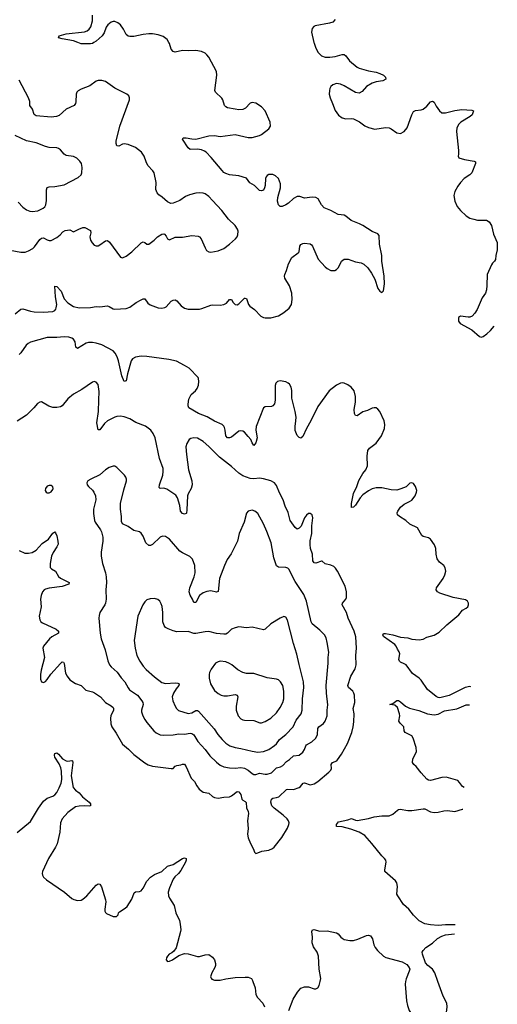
# Model space of a CAD drawing. Header units: inches. Extents: x 1305449 to 1407403, y 744709 to 841554.
# Tile 106 of 114: x 1401916 to 1407001, y 809756 to 820242. Entities that reach past the tile are written whole.
import ezdxf

# ---------------------------------------------------------------- set-up
doc = ezdxf.new("R2010")
doc.units = ezdxf.units.IN
doc.header["$MEASUREMENT"] = 0
for name, color, linetype in [('B4800', 7, 'Continuous'), ('B4801', 7, 'Continuous'), ('B4802', 7, 'Continuous')]:
    doc.layers.add(name, color=color, linetype=linetype)

msp = doc.modelspace()

# ---------------------------------------------------------------- linework, layer by layer
at = {"layer": 'B4800', "color": 6, "elevation": 1100}
for points in [[(1404399, 810000), (1404422, 809930), (1404430, 809862), (1404449, 809830), (1404503, 809770), (1404523, 809730)], [(1404780, 809690), (1404826, 809810), (1404873, 809887), (1404910, 809929), (1404950, 809944), (1404990, 809944), (1405050, 809922), (1405070, 809922), (1405090, 809931), (1405105, 809955), (1405116, 810000)], [(1406025, 810000), (1406019, 809970), (1406035, 809795), (1406044, 809744), (1406064, 809690), (1406130, 809583), (1406164, 809564), (1406181, 809561), (1406210, 809563), (1406250, 809573), (1406330, 809606), (1406410, 809621), (1406430, 809630), (1406450, 809650), (1406460, 809670), (1406468, 809730), (1406463, 809770), (1406423, 809843), (1406367, 810000)]]:
    msp.add_lwpolyline(points, dxfattribs=at)
at = {"layer": 'B4801', "color": 6}
for points, elevation in [([(1401867, 817110), (1401930, 817158), (1401950, 817163), (1402030, 817138), (1402070, 817132), (1402170, 817128), (1402270, 817136), (1402290, 817147), (1402300, 817160), (1402306, 817174), (1402311, 817209), (1402298, 817290), (1402290, 817403), (1402310, 817400), (1402357, 817350), (1402391, 817270), (1402430, 817227), (1402490, 817189), (1402550, 817172), (1402670, 817178), (1402730, 817187), (1402770, 817185), (1402850, 817194), (1402870, 817189), (1402910, 817164), (1402930, 817159), (1403050, 817168), (1403090, 817180), (1403157, 817230), (1403210, 817258), (1403230, 817268), (1403249, 817269), (1403282, 817222), (1403304, 817204), (1403390, 817174), (1403430, 817170), (1403461, 817179), (1403474, 817186), (1403530, 817245), (1403550, 817257), (1403570, 817259), (1403590, 817248), (1403634, 817194), (1403670, 817169), (1403710, 817160), (1403830, 817159), (1403855, 817165), (1403950, 817202), (1403970, 817206), (1404050, 817203), (1404090, 817208), (1404117, 817223), (1404150, 817261), (1404163, 817263), (1404170, 817264), (1404189, 817230), (1404209, 817209), (1404230, 817207), (1404250, 817216), (1404290, 817259), (1404310, 817277), (1404317, 817277), (1404332, 817272), (1404352, 817210), (1404366, 817190), (1404416, 817156), (1404485, 817085), (1404510, 817071), (1404530, 817066), (1404590, 817067), (1404670, 817090), (1404730, 817123), (1404785, 817170), (1404809, 817210), (1404818, 817262), (1404814, 817330), (1404788, 817408), (1404740, 817490), (1404736, 817510), (1404739, 817530), (1404757, 817570), (1404777, 817643), (1404812, 817708), (1404882, 817758), (1404890, 817770), (1404899, 817830), (1404910, 817849), (1404930, 817859), (1404950, 817861), (1405010, 817856), (1405024, 817844), (1405035, 817830), (1405093, 817693), (1405170, 817609), (1405190, 817591), (1405230, 817570), (1405270, 817570), (1405290, 817583), (1405310, 817605), (1405342, 817670), (1405370, 817692), (1405412, 817692), (1405490, 817663), (1405550, 817652), (1405579, 817639), (1405621, 817601), (1405663, 817543), (1405698, 817478), (1405730, 817381), (1405749, 817350), (1405770, 817336), (1405790, 817356), (1405801, 817430), (1405798, 817510), (1405772, 817670), (1405771, 817731), (1405745, 817850), (1405744, 817944), (1405730, 817963), (1405668, 817988), (1405571, 818051), (1405534, 818070), (1405445, 818105), (1405390, 818150), (1405370, 818159), (1405307, 818167), (1405230, 818211), (1405159, 818239), (1405130, 818270), (1405094, 818334), (1405070, 818349), (1405030, 818354), (1404950, 818343), (1404900, 818360), (1404870, 818360), (1404830, 818338), (1404778, 818290), (1404750, 818271), (1404710, 818253), (1404690, 818254), (1404670, 818271), (1404660, 818310), (1404664, 818350), (1404693, 818450), (1404694, 818494), (1404672, 818550), (1404641, 818581), (1404610, 818593), (1404590, 818594), (1404570, 818592), (1404550, 818583), (1404540, 818570), (1404534, 818550), (1404530, 818475), (1404524, 818450), (1404510, 818427), (1404490, 818420), (1404470, 818423), (1404416, 818476), (1404365, 818505), (1404330, 818554), (1404250, 818579), (1404150, 818590), (1404110, 818604), (1404090, 818616), (1404070, 818635), (1403956, 818776), (1403901, 818830), (1403882, 818842), (1403850, 818857), (1403810, 818865), (1403730, 818860), (1403710, 818879), (1403648, 818970), (1403657, 818983), (1403690, 818984), (1403750, 818972), (1403790, 818970), (1403930, 819007), (1403990, 819010), (1404050, 818998), (1404210, 819018), (1404350, 818989), (1404390, 818987), (1404470, 819008), (1404490, 819019), (1404570, 819079), (1404588, 819110), (1404582, 819150), (1404528, 819270), (1404490, 819315), (1404430, 819354), (1404390, 819359), (1404370, 819353), (1404321, 819299), (1404290, 819286), (1404250, 819284), (1404210, 819289), (1404130, 819304), (1404110, 819314), (1404098, 819330), (1404079, 819390), (1404068, 819408), (1403999, 819470), (1403994, 819490), (1404015, 819650), (1404012, 819690), (1403930, 819843), (1403910, 819869), (1403890, 819885), (1403850, 819905), (1403790, 819915), (1403710, 819912), (1403650, 819916), (1403570, 819896), (1403550, 819903), (1403530, 819930), (1403510, 819990), (1403504, 820000)], 1100), ([(1402706, 820000), (1402690, 819990), (1402670, 819986), (1402570, 819986), (1402536, 820000)], 1100), ([(1405049, 820000), (1405051, 819991), (1405070, 819939), (1405094, 819894), (1405130, 819858), (1405170, 819845), (1405218, 819842), (1405273, 819850), (1405350, 819873), (1405370, 819873), (1405390, 819857), (1405426, 819806), (1405510, 819736), (1405530, 819725), (1405630, 819696), (1405710, 819682), (1405750, 819670), (1405788, 819650), (1405810, 819630), (1405813, 819610), (1405783, 819590), (1405710, 819579), (1405670, 819565), (1405610, 819530), (1405561, 819479), (1405530, 819461), (1405490, 819466), (1405370, 819539), (1405330, 819557), (1405290, 819562), (1405250, 819550), (1405230, 819530), (1405219, 819510), (1405213, 819487), (1405210, 819450), (1405220, 819410), (1405248, 819350), (1405275, 819275), (1405310, 819226), (1405350, 819196), (1405388, 819188), (1405450, 819191), (1405470, 819186), (1405535, 819155), (1405592, 819112), (1405630, 819095), (1405696, 819076), (1405810, 819093), (1405850, 819090), (1405870, 819081), (1405930, 819038), (1405970, 819030), (1406010, 819050), (1406042, 819090), (1406092, 819228), (1406110, 819265), (1406130, 819276), (1406190, 819283), (1406210, 819289), (1406250, 819320), (1406290, 819367), (1406310, 819376), (1406330, 819364), (1406350, 819323), (1406385, 819270), (1406410, 819252), (1406450, 819249), (1406550, 819277), (1406625, 819285), (1406730, 819279), (1406748, 819270), (1406732, 819230), (1406711, 819210), (1406612, 819150), (1406591, 819130), (1406571, 819090), (1406567, 819050), (1406589, 818851), (1406589, 818811), (1406584, 818790), (1406592, 818772), (1406653, 818753), (1406755, 818735), (1406769, 818729), (1406769, 818710), (1406730, 818611), (1406709, 818590), (1406649, 818551), (1406608, 818510), (1406581, 818470), (1406550, 818413), (1406538, 818370), (1406548, 818310), (1406573, 818253), (1406610, 818209), (1406670, 818154), (1406710, 818130), (1406750, 818117), (1406790, 818109), (1406886, 818106), (1406915, 818090), (1406939, 818050), (1406960, 817960), (1407000, 817870), (1407001, 817790), (1406986, 817730), (1406982, 817690), (1406972, 817670), (1406950, 817650), (1406938, 817630), (1406892, 817530), (1406891, 817410), (1406886, 817366), (1406875, 817330), (1406840, 817280), (1406785, 817155), (1406762, 817118), (1406734, 817086), (1406710, 817074), (1406690, 817073), (1406610, 817086), (1406589, 817070), (1406586, 817050), (1406589, 817030), (1406606, 817006), (1406730, 816941), (1406810, 816870), (1406830, 816863), (1406850, 816868), (1406890, 816896), (1406930, 816934), (1406968, 816980)], 1100), ([(1401813, 817787), (1401930, 817765), (1401973, 817767), (1402010, 817779), (1402055, 817805), (1402075, 817825), (1402130, 817900), (1402150, 817917), (1402170, 817920), (1402210, 817897), (1402230, 817890), (1402250, 817891), (1402310, 817922), (1402348, 817952), (1402376, 817984), (1402402, 817998), (1402450, 818005), (1402490, 817982), (1402547, 818013), (1402590, 818030), (1402610, 818028), (1402670, 817996), (1402672, 817972), (1402664, 817930), (1402670, 817896), (1402686, 817866), (1402710, 817842), (1402730, 817834), (1402750, 817834), (1402770, 817843), (1402830, 817889), (1402850, 817890), (1402873, 817873), (1402990, 817713), (1403010, 817706), (1403050, 817724), (1403110, 817771), (1403210, 817867), (1403230, 817875), (1403250, 817868), (1403270, 817851), (1403290, 817852), (1403347, 817893), (1403384, 817930), (1403430, 817959), (1403450, 817962), (1403458, 817958), (1403477, 817937), (1403490, 817909), (1403510, 817899), (1403570, 817925), (1403650, 817925), (1403750, 817943), (1403816, 817936), (1403830, 817930), (1403849, 817909), (1403890, 817811), (1403906, 817786), (1403930, 817769), (1403950, 817765), (1404030, 817780), (1404090, 817804), (1404149, 817850), (1404213, 817910), (1404231, 817930), (1404239, 817950), (1404243, 817990), (1404236, 818010), (1404209, 818050), (1404138, 818118), (1404067, 818210), (1403970, 818317), (1403930, 818359), (1403890, 818388), (1403870, 818396), (1403830, 818399), (1403790, 818394), (1403724, 818376), (1403681, 818359), (1403622, 818318), (1403550, 818287), (1403525, 818285), (1403490, 818301), (1403432, 818352), (1403396, 818376), (1403378, 818398), (1403367, 818433), (1403369, 818510), (1403347, 818610), (1403333, 818633), (1403281, 818690), (1403261, 818730), (1403242, 818790), (1403212, 818830), (1403150, 818882), (1403070, 818913), (1403030, 818920), (1403010, 818916), (1402970, 818896), (1402950, 818899), (1402944, 818924), (1402945, 818950), (1402984, 819110), (1403086, 819390), (1403086, 819410), (1403077, 819430), (1403056, 819450), (1402930, 819513), (1402830, 819583), (1402790, 819596), (1402750, 819594), (1402730, 819586), (1402663, 819537), (1402570, 819502), (1402537, 819483), (1402526, 819470), (1402517, 819450), (1402513, 819367), (1402509, 819351), (1402496, 819330), (1402410, 819291), (1402337, 819223), (1402308, 819212), (1402250, 819205), (1402090, 819217), (1402071, 819231), (1402051, 819290), (1402025, 819330), (1402023, 819370), (1402010, 819410), (1401910, 819599)], 1200), ([(1401899, 818299), (1401950, 818245), (1401990, 818217), (1402023, 818203), (1402050, 818198), (1402110, 818208), (1402166, 818234), (1402183, 818250), (1402195, 818270), (1402203, 818317), (1402202, 818430), (1402210, 818454), (1402230, 818463), (1402290, 818465), (1402390, 818485), (1402539, 818561), (1402569, 818590), (1402578, 818610), (1402583, 818670), (1402574, 818710), (1402557, 818737), (1402526, 818766), (1402490, 818784), (1402410, 818796), (1402390, 818810), (1402350, 818857), (1402330, 818870), (1402310, 818876), (1402230, 818881), (1402190, 818891), (1402090, 818932), (1401990, 818954), (1401868, 819010)], 1300), ([(1406718, 813139), (1406710, 813140), (1406660, 813130), (1406490, 813044), (1406390, 813022), (1406370, 813025), (1406350, 813035), (1406256, 813110), (1406192, 813210), (1406170, 813230), (1406098, 813278), (1406032, 813370), (1406010, 813384), (1405970, 813399), (1405958, 813410), (1405954, 813430), (1405964, 813490), (1405957, 813510), (1405937, 813537), (1405923, 813570), (1405909, 813590), (1405790, 813672), (1405782, 813690), (1405784, 813696), (1405790, 813705), (1405810, 813706), (1405890, 813691), (1405970, 813667), (1406050, 813658), (1406090, 813644), (1406170, 813638), (1406210, 813646), (1406252, 813668), (1406330, 813688), (1406381, 813719), (1406462, 813798), (1406590, 813903), (1406630, 813954), (1406670, 813975), (1406688, 813990), (1406695, 814010), (1406694, 814030), (1406683, 814050), (1406663, 814063), (1406530, 814089), (1406390, 814136), (1406364, 814150), (1406351, 814170), (1406353, 814190), (1406426, 814290), (1406442, 814330), (1406452, 814370), (1406445, 814405), (1406431, 814430), (1406385, 814465), (1406362, 814502), (1406351, 814550), (1406346, 814610), (1406333, 814650), (1406290, 814710), (1406270, 814723), (1406210, 814739), (1406197, 814750), (1406152, 814832), (1406071, 814871), (1406026, 814910), (1405961, 814950), (1405939, 814970), (1405936, 814990), (1405942, 815010), (1405970, 815050), (1406010, 815083), (1406066, 815110), (1406090, 815127), (1406128, 815170), (1406142, 815210), (1406143, 815230), (1406131, 815271), (1406110, 815302), (1406090, 815311), (1406070, 815307), (1406030, 815268), (1405975, 815245), (1405930, 815233), (1405870, 815235), (1405770, 815256), (1405710, 815256), (1405670, 815246), (1405630, 815224), (1405570, 815183), (1405540, 815150), (1405490, 815071), (1405470, 815050), (1405450, 815049), (1405448, 815090), (1405470, 815198), (1405504, 815270), (1405526, 815334), (1405570, 815410), (1405600, 815450), (1405618, 815490), (1405614, 815594), (1405624, 815656), (1405640, 815680), (1405710, 815734), (1405768, 815810), (1405799, 815890), (1405803, 815930), (1405795, 815970), (1405750, 816070), (1405730, 816096), (1405710, 816108), (1405690, 816110), (1405670, 816106), (1405618, 816082), (1405570, 816066), (1405510, 816024), (1405490, 816028), (1405481, 816050), (1405477, 816090), (1405492, 816170), (1405491, 816230), (1405476, 816290), (1405444, 816330), (1405410, 816353), (1405370, 816371), (1405350, 816374), (1405330, 816372), (1405290, 816351), (1405212, 816290), (1405090, 816124), (1405015, 815970), (1404968, 815890), (1404930, 815802), (1404910, 815785), (1404890, 815791), (1404870, 815813), (1404850, 815869), (1404848, 815910), (1404857, 815970), (1404858, 816010), (1404848, 816070), (1404815, 816210), (1404813, 816293), (1404807, 816330), (1404790, 816360), (1404773, 816373), (1404750, 816384), (1404690, 816397), (1404660, 816390), (1404642, 816370), (1404635, 816345), (1404635, 816190), (1404628, 816152), (1404611, 816129), (1404598, 816122), (1404530, 816121), (1404510, 816107), (1404435, 815910), (1404431, 815870), (1404444, 815790), (1404430, 815736), (1404410, 815709), (1404390, 815737), (1404376, 815770), (1404350, 815805), (1404310, 815848), (1404290, 815860), (1404270, 815865), (1404250, 815860), (1404170, 815797), (1404150, 815789), (1404129, 815789), (1404109, 815810), (1404104, 815870), (1404098, 815898), (1404090, 815913), (1404071, 815931), (1403990, 815967), (1403913, 816013), (1403820, 816050), (1403718, 816110), (1403710, 816130), (1403709, 816149), (1403718, 816202), (1403741, 816250), (1403788, 816290), (1403806, 816314), (1403819, 816350), (1403823, 816390), (1403820, 816420), (1403817, 816430), (1403722, 816530), (1403670, 816561), (1403584, 816604), (1403505, 816625), (1403270, 816656), (1403210, 816658), (1403150, 816648), (1403117, 816630), (1403102, 816610), (1403063, 816470), (1403050, 816398), (1403030, 816389), (1403004, 816450), (1402968, 816608), (1402953, 816653), (1402934, 816690), (1402910, 816714), (1402790, 816781), (1402730, 816799), (1402690, 816805), (1402650, 816805), (1402623, 816797), (1402530, 816739), (1402515, 816755), (1402508, 816810), (1402490, 816839), (1402470, 816850), (1402440, 816860), (1402390, 816866), (1402310, 816857), (1402210, 816858), (1402031, 816809), (1402005, 816795), (1401985, 816775), (1401930, 816694), (1401910, 816677)], 1100), ([(1401910, 814589), (1401970, 814562), (1402010, 814561), (1402050, 814567), (1402090, 814594), (1402157, 814663), (1402222, 814710), (1402270, 814773), (1402290, 814788), (1402298, 814778), (1402310, 814746), (1402322, 814690), (1402324, 814656), (1402313, 814630), (1402271, 814569), (1402255, 814530), (1402240, 814450), (1402242, 814410), (1402254, 814394), (1402298, 814370), (1402331, 814311), (1402350, 814294), (1402444, 814250), (1402441, 814230), (1402370, 814205), (1402230, 814189), (1402190, 814178), (1402176, 814170), (1402160, 814150), (1402144, 814110), (1402139, 814070), (1402144, 813990), (1402124, 813890), (1402130, 813850), (1402142, 813830), (1402159, 813819), (1402304, 813750), (1402330, 813730), (1402331, 813710), (1402258, 813670), (1402234, 813650), (1402168, 813570), (1402163, 813550), (1402180, 813450), (1402145, 813315), (1402138, 813270), (1402138, 813218), (1402150, 813190), (1402170, 813185), (1402190, 813195), (1402210, 813214), (1402248, 813272), (1402350, 813387), (1402370, 813405), (1402381, 813401), (1402390, 813387), (1402404, 813284), (1402420, 813250), (1402451, 813211), (1402510, 813172), (1402570, 813153), (1402622, 813102), (1402690, 813083), (1402712, 813072), (1402775, 813030), (1402831, 812971), (1402890, 812936), (1402910, 812918), (1402915, 812910), (1402914, 812890), (1402887, 812830), (1402883, 812803), (1402885, 812745), (1402897, 812710), (1402944, 812644), (1403010, 812526), (1403075, 812475), (1403130, 812418), (1403247, 812327), (1403285, 812305), (1403330, 812292), (1403530, 812266), (1403550, 812268), (1403570, 812292), (1403590, 812301), (1403630, 812305), (1403650, 812315), (1403670, 812314), (1403687, 812287), (1403743, 812163), (1403776, 812130), (1403802, 812082), (1403828, 812048), (1403870, 812016), (1403930, 812005), (1403970, 811970), (1403990, 811958), (1404030, 811953), (1404090, 811964), (1404150, 811967), (1404170, 811975), (1404230, 812024), (1404250, 812019), (1404269, 811990), (1404282, 811942), (1404290, 811931), (1404317, 811917), (1404326, 811906), (1404331, 811850), (1404349, 811809), (1404352, 811790), (1404342, 811710), (1404349, 811630), (1404343, 811570), (1404350, 811530), (1404372, 811470), (1404404, 811410), (1404416, 811376), (1404430, 811363), (1404450, 811369), (1404493, 811387), (1404570, 811397), (1404606, 811414), (1404626, 811430), (1404708, 811532), (1404768, 811632), (1404783, 811670), (1404784, 811690), (1404777, 811710), (1404764, 811730), (1404721, 811770), (1404625, 811845), (1404601, 811870), (1404589, 811910), (1404598, 811942), (1404610, 811953), (1404650, 811958), (1404674, 811966), (1404757, 812043), (1404770, 812049), (1404830, 812043), (1404890, 812064), (1404905, 812075), (1404933, 812110), (1404950, 812114), (1405010, 812094), (1405050, 812103), (1405090, 812128), (1405208, 812230), (1405227, 812250), (1405234, 812266), (1405232, 812310), (1405238, 812322), (1405248, 812332), (1405291, 812349), (1405301, 812359), (1405341, 812419), (1405405, 812535), (1405453, 812650), (1405468, 812712), (1405474, 812766), (1405476, 812850), (1405468, 812908), (1405484, 812970), (1405480, 813050), (1405475, 813070), (1405464, 813090), (1405417, 813130), (1405410, 813150), (1405442, 813250), (1405488, 813330), (1405500, 813370), (1405496, 813470), (1405501, 813550), (1405496, 813670), (1405477, 813730), (1405413, 813870), (1405397, 813930), (1405349, 814010), (1405354, 814030), (1405387, 814070), (1405395, 814090), (1405397, 814150), (1405380, 814210), (1405301, 814370), (1405280, 814400), (1405259, 814419), (1405230, 814432), (1405170, 814448), (1405135, 814475), (1405130, 814477), (1405070, 814454), (1405050, 814458), (1405038, 814478), (1405032, 814550), (1405013, 814610), (1405007, 814653), (1405009, 814691), (1405027, 814770), (1405028, 814852), (1405037, 814937), (1405031, 814970), (1405010, 814984), (1404990, 814982), (1404970, 814964), (1404950, 814938), (1404912, 814850), (1404890, 814826), (1404870, 814818), (1404850, 814833), (1404797, 814910), (1404775, 814995), (1404741, 815061), (1404722, 815130), (1404683, 815203), (1404650, 815283), (1404630, 815309), (1404590, 815332), (1404510, 815354), (1404470, 815358), (1404410, 815353), (1404370, 815355), (1404290, 815386), (1404250, 815412), (1404170, 815484), (1404043, 815583), (1403930, 815698), (1403870, 815751), (1403810, 815784), (1403770, 815790), (1403738, 815782), (1403721, 815770), (1403696, 815730), (1403686, 815694), (1403692, 815610), (1403714, 815450), (1403750, 815330), (1403753, 815290), (1403740, 815250), (1403708, 815192), (1403701, 815170), (1403697, 815023), (1403692, 814988), (1403690, 814983), (1403670, 814976), (1403650, 814985), (1403629, 815010), (1403621, 815070), (1403596, 815150), (1403579, 815179), (1403484, 815244), (1403450, 815252), (1403410, 815250), (1403402, 815262), (1403406, 815290), (1403440, 815390), (1403445, 815430), (1403442, 815462), (1403406, 815570), (1403358, 815790), (1403337, 815837), (1403311, 815871), (1403254, 815914), (1403154, 815954), (1403090, 815993), (1403030, 816014), (1402990, 816021), (1402950, 816018), (1402930, 816011), (1402850, 815970), (1402819, 815941), (1402770, 815873), (1402750, 815874), (1402738, 815950), (1402756, 816070), (1402758, 816190), (1402764, 816284), (1402750, 816357), (1402730, 816383), (1402710, 816388), (1402690, 816381), (1402576, 816304), (1402490, 816253), (1402430, 816203), (1402370, 816130), (1402350, 816119), (1402310, 816111), (1402270, 816114), (1402228, 816128), (1402150, 816171), (1402130, 816170), (1402105, 816155), (1402068, 816110), (1401987, 816030), (1401890, 815967)], 1200), ([(1406648, 812066), (1406630, 812077), (1406600, 812120), (1406579, 812139), (1406455, 812175), (1406410, 812172), (1406290, 812140), (1406270, 812142), (1406250, 812154), (1406190, 812222), (1406138, 812290), (1406111, 812311), (1406097, 812330), (1406100, 812370), (1406134, 812430), (1406140, 812450), (1406136, 812490), (1406106, 812590), (1406090, 812614), (1406020, 812650), (1406010, 812670), (1406005, 812710), (1405965, 812750), (1405954, 812770), (1405962, 812830), (1405960, 812850), (1405938, 812918), (1405910, 812941), (1405855, 812950), (1405890, 812959), (1405930, 812992), (1405950, 812991), (1405970, 812979), (1406025, 812930), (1406067, 812910), (1406165, 812885), (1406256, 812850), (1406330, 812839), (1406370, 812848), (1406438, 812882), (1406570, 812904), (1406670, 812947), (1406705, 812946)], 1100), ([(1401890, 811586), (1402030, 811702), (1402115, 811845), (1402170, 811919), (1402210, 811952), (1402270, 811974), (1402290, 811987), (1402310, 812011), (1402337, 812063), (1402356, 812110), (1402365, 812150), (1402360, 812240), (1402353, 812273), (1402336, 812316), (1402289, 812390), (1402285, 812410), (1402290, 812428), (1402310, 812435), (1402330, 812420), (1402372, 812372), (1402410, 812350), (1402430, 812346), (1402470, 812352), (1402479, 812350), (1402483, 812330), (1402465, 812190), (1402486, 812066), (1402510, 812036), (1402550, 812008), (1402586, 811966), (1402657, 811910), (1402669, 811890), (1402670, 811870), (1402655, 811865), (1402610, 811870), (1402550, 811868), (1402510, 811859), (1402430, 811799), (1402370, 811730), (1402350, 811690), (1402343, 811590), (1402314, 811466), (1402299, 811430), (1402222, 811310), (1402160, 811170), (1402156, 811150), (1402158, 811130), (1402171, 811110), (1402203, 811083), (1402392, 810952), (1402470, 810883), (1402491, 810871), (1402530, 810862), (1402570, 810865), (1402590, 810876), (1402630, 810911), (1402730, 811026), (1402750, 811038), (1402770, 811035), (1402788, 811008), (1402831, 810870), (1402833, 810847), (1402822, 810770), (1402823, 810750), (1402830, 810733), (1402842, 810722), (1402910, 810693), (1402946, 810690), (1402965, 810710), (1402969, 810730), (1402978, 810742), (1403040, 810780), (1403061, 810799), (1403110, 810875), (1403136, 810944), (1403150, 810954), (1403190, 810956), (1403210, 810966), (1403230, 810992), (1403270, 811066), (1403310, 811111), (1403350, 811138), (1403430, 811172), (1403490, 811228), (1403550, 811244), (1403650, 811310), (1403670, 811316), (1403690, 811310), (1403689, 811290), (1403680, 811270), (1403630, 811183), (1403606, 811150), (1403567, 811113), (1403550, 811088), (1403510, 810998), (1403498, 810950), (1403500, 810910), (1403510, 810887), (1403561, 810810), (1403580, 810730), (1403616, 810650), (1403625, 810610), (1403630, 810550), (1403628, 810530), (1403581, 810359), (1403557, 810323), (1403536, 810304), (1403509, 810290), (1403489, 810270), (1403478, 810250), (1403475, 810230), (1403490, 810213), (1403510, 810216), (1403543, 810230), (1403610, 810275), (1403670, 810297), (1403710, 810294), (1403810, 810265), (1403830, 810265), (1403890, 810284), (1403930, 810285), (1403970, 810260), (1403990, 810230), (1404000, 810190), (1404001, 810170), (1403995, 810150), (1403962, 810090), (1403948, 810050), (1403953, 810033), (1403963, 810023), (1403990, 810015), (1404050, 810014), (1404111, 810029), (1404210, 810042), (1404315, 810045), (1404350, 810044), (1404383, 810030), (1404396, 810010), (1404399, 810000)], 1100), ([(1406553, 810602), (1406450, 810603), (1406370, 810596), (1406290, 810602), (1406230, 810613), (1406170, 810645), (1406107, 810707), (1406060, 810770), (1406001, 810821), (1405941, 810910), (1405933, 810930), (1405939, 811010), (1405932, 811050), (1405917, 811070), (1405805, 811170), (1405802, 811190), (1405817, 811270), (1405813, 811290), (1405799, 811310), (1405770, 811339), (1405666, 811470), (1405590, 811553), (1405530, 811590), (1405443, 811623), (1405350, 811645), (1405290, 811650), (1405289, 811670), (1405310, 811701), (1405410, 811721), (1405450, 811735), (1405490, 811717), (1405510, 811713), (1405630, 811736), (1405690, 811754), (1405770, 811763), (1405850, 811763), (1405890, 811782), (1405937, 811823), (1405950, 811830), (1405967, 811833), (1406050, 811821), (1406090, 811820), (1406210, 811839), (1406230, 811837), (1406290, 811805), (1406330, 811799), (1406370, 811802), (1406430, 811817), (1406470, 811822), (1406550, 811811), (1406630, 811836), (1406633, 811835)], 1100), ([(1405116, 810000), (1405123, 810030), (1405106, 810130), (1405097, 810270), (1405084, 810310), (1405044, 810370), (1405030, 810410), (1405033, 810470), (1405028, 810532), (1405032, 810548), (1405047, 810553), (1405110, 810537), (1405190, 810540), (1405290, 810518), (1405307, 810507), (1405336, 810470), (1405350, 810459), (1405370, 810448), (1405430, 810436), (1405470, 810437), (1405516, 810450), (1405610, 810490), (1405630, 810494), (1405650, 810484), (1405672, 810452), (1405686, 810390), (1405700, 810360), (1405725, 810330), (1405790, 810270), (1405815, 810255), (1405989, 810209), (1406039, 810179), (1406064, 810150), (1406069, 810130), (1406064, 810110), (1406031, 810029), (1406025, 810000)], 1100), ([(1406367, 810000), (1406335, 810090), (1406310, 810130), (1406261, 810170), (1406237, 810197), (1406203, 810290), (1406202, 810310), (1406210, 810330), (1406240, 810360), (1406310, 810409), (1406364, 810456), (1406410, 810481), (1406450, 810495), (1406546, 810507)], 1100)]:
    msp.add_lwpolyline(points, dxfattribs=dict(at, elevation=elevation))
for points, elevation in [([(1402910, 815487), (1402870, 815474), (1402830, 815450), (1402770, 815394), (1402674, 815350), (1402643, 815330), (1402630, 815310), (1402635, 815290), (1402648, 815270), (1402690, 815231), (1402706, 815210), (1402722, 815170), (1402725, 815130), (1402701, 815030), (1402702, 814982), (1402712, 814910), (1402720, 814890), (1402778, 814810), (1402788, 814788), (1402801, 814730), (1402801, 814690), (1402783, 814570), (1402782, 814530), (1402798, 814450), (1402828, 814350), (1402836, 814310), (1402839, 814250), (1402834, 814170), (1402837, 814070), (1402831, 814030), (1402823, 814010), (1402770, 813930), (1402762, 813898), (1402760, 813870), (1402772, 813710), (1402783, 813650), (1402827, 813530), (1402856, 813416), (1402873, 813373), (1402890, 813350), (1402955, 813295), (1402995, 813235), (1403036, 813190), (1403070, 813125), (1403085, 813105), (1403170, 813050), (1403217, 812990), (1403228, 812970), (1403230, 812950), (1403214, 812890), (1403214, 812870), (1403226, 812830), (1403247, 812790), (1403270, 812759), (1403343, 812670), (1403370, 812646), (1403410, 812627), (1403450, 812621), (1403550, 812625), (1403610, 812637), (1403670, 812632), (1403730, 812645), (1403750, 812641), (1403770, 812625), (1403814, 812554), (1403890, 812470), (1403941, 812401), (1404010, 812334), (1404050, 812304), (1404090, 812286), (1404150, 812273), (1404209, 812271), (1404270, 812279), (1404310, 812270), (1404350, 812250), (1404390, 812215), (1404410, 812204), (1404430, 812205), (1404470, 812217), (1404530, 812207), (1404550, 812208), (1404597, 812223), (1404650, 812274), (1404693, 812287), (1404719, 812301), (1404758, 812342), (1404790, 812365), (1404830, 812402), (1404890, 812410), (1404930, 812443), (1404949, 812470), (1404961, 812510), (1404970, 812521), (1405028, 812552), (1405070, 812590), (1405085, 812630), (1405090, 812692), (1405102, 812710), (1405150, 812748), (1405169, 812770), (1405191, 812830), (1405188, 812888), (1405196, 812944), (1405181, 813070), (1405178, 813150), (1405201, 813390), (1405200, 813450), (1405207, 813507), (1405191, 813610), (1405178, 813658), (1405160, 813690), (1405110, 813742), (1405030, 813810), (1405020, 813830), (1404968, 814050), (1404942, 814122), (1404850, 814258), (1404783, 814390), (1404770, 814401), (1404750, 814408), (1404671, 814411), (1404650, 814427), (1404622, 814510), (1404595, 814670), (1404549, 814790), (1404510, 814874), (1404450, 814982), (1404420, 815010), (1404390, 815019), (1404350, 815010), (1404330, 814987), (1404307, 814890), (1404254, 814770), (1404234, 814690), (1404166, 814554), (1404125, 814495), (1404095, 814430), (1404043, 814290), (1404030, 814153), (1404010, 814147), (1403950, 814159), (1403910, 814153), (1403870, 814139), (1403831, 814110), (1403790, 814036), (1403770, 814036), (1403757, 814070), (1403730, 814115), (1403721, 814150), (1403727, 814193), (1403775, 814310), (1403783, 814350), (1403780, 814430), (1403756, 814496), (1403726, 814526), (1403650, 814564), (1403622, 814582), (1403510, 814709), (1403470, 814739), (1403438, 814742), (1403410, 814731), (1403330, 814653), (1403310, 814641), (1403290, 814643), (1403258, 814670), (1403230, 814742), (1403210, 814775), (1403190, 814789), (1403130, 814802), (1403070, 814845), (1403010, 814875), (1402999, 814899), (1403001, 814950), (1402991, 815030), (1402991, 815089), (1403025, 815235), (1403054, 815330), (1403053, 815350), (1403046, 815370), (1403031, 815390), (1402950, 815475), (1402930, 815486)], 1300), ([(1402230, 815281), (1402210, 815275), (1402190, 815250), (1402189, 815230), (1402199, 815210), (1402210, 815202), (1402230, 815204), (1402250, 815213), (1402270, 815238), (1402273, 815250), (1402268, 815268), (1402250, 815280)], 1300), ([(1403350, 814078), (1403304, 814076), (1403270, 814063), (1403250, 814043), (1403227, 814010), (1403174, 813890), (1403136, 813630), (1403144, 813550), (1403164, 813470), (1403194, 813410), (1403230, 813356), (1403261, 813321), (1403350, 813243), (1403430, 813185), (1403470, 813173), (1403570, 813181), (1403598, 813178), (1403615, 813170), (1403611, 813150), (1403583, 813117), (1403555, 813070), (1403540, 813030), (1403547, 812990), (1403570, 812932), (1403586, 812906), (1403606, 812886), (1403710, 812853), (1403750, 812862), (1403790, 812884), (1403810, 812886), (1403820, 812880), (1403986, 812690), (1404026, 812630), (1404070, 812575), (1404110, 812538), (1404154, 812510), (1404210, 812490), (1404270, 812482), (1404390, 812452), (1404450, 812443), (1404510, 812449), (1404570, 812471), (1404630, 812514), (1404650, 812532), (1404683, 812577), (1404748, 812630), (1404826, 812710), (1404859, 812781), (1404911, 812850), (1404923, 812890), (1404928, 813010), (1404941, 813130), (1404938, 813190), (1404890, 813376), (1404867, 813487), (1404830, 813600), (1404767, 813847), (1404750, 813878), (1404730, 813886), (1404690, 813869), (1404590, 813810), (1404530, 813753), (1404510, 813745), (1404390, 813774), (1404330, 813764), (1404250, 813775), (1404210, 813766), (1404172, 813750), (1404129, 813710), (1404110, 813699), (1404090, 813697), (1404010, 813705), (1403930, 813727), (1403890, 813724), (1403790, 813706), (1403770, 813707), (1403710, 813726), (1403590, 813723), (1403550, 813733), (1403496, 813756), (1403470, 813770), (1403454, 813790), (1403441, 813830), (1403439, 813930), (1403432, 813992), (1403423, 814023), (1403408, 814050), (1403388, 814068)], 1400), ([(1404050, 813410), (1404030, 813405), (1404002, 813390), (1403954, 813326), (1403938, 813290), (1403933, 813267), (1403935, 813230), (1403949, 813170), (1403990, 813100), (1404030, 813066), (1404062, 813050), (1404090, 813043), (1404130, 813041), (1404210, 813054), (1404230, 813050), (1404239, 813030), (1404221, 812930), (1404221, 812890), (1404241, 812830), (1404270, 812795), (1404290, 812785), (1404310, 812782), (1404410, 812780), (1404474, 812754), (1404490, 812753), (1404530, 812767), (1404590, 812805), (1404650, 812862), (1404690, 812916), (1404718, 812970), (1404729, 813010), (1404729, 813090), (1404717, 813150), (1404692, 813192), (1404670, 813211), (1404650, 813220), (1404550, 813233), (1404410, 813280), (1404330, 813281), (1404290, 813291), (1404237, 813317), (1404175, 813370), (1404150, 813386), (1404110, 813403)], 1500)]:
    msp.add_lwpolyline(points, close=True, dxfattribs=dict(at, elevation=elevation))
at = {"layer": 'B4802', "color": 6, "elevation": 1100}
for points in [[(1402536, 820000), (1402490, 820019), (1402370, 820037), (1402328, 820050), (1402335, 820070), (1402410, 820093), (1402607, 820113), (1402635, 820125), (1402657, 820143), (1402674, 820166), (1402691, 820229), (1402692, 820292)], [(1403504, 820000), (1403486, 820030), (1403444, 820064), (1403390, 820082), (1403330, 820091), (1403290, 820091), (1403230, 820084), (1403130, 820063), (1403090, 820063), (1403070, 820068), (1403050, 820085), (1403023, 820143), (1402990, 820186), (1402960, 820210), (1402930, 820222), (1402910, 820223), (1402890, 820216), (1402854, 820186), (1402838, 820162), (1402817, 820103), (1402793, 820070), (1402730, 820014), (1402706, 820000)], [(1405274, 820246), (1405250, 820216), (1405216, 820204), (1405062, 820178), (1405047, 820170), (1405031, 820149), (1405024, 820110), (1405049, 820000)]]:
    msp.add_lwpolyline(points, dxfattribs=at)

doc.saveas('drawing.dxf')
